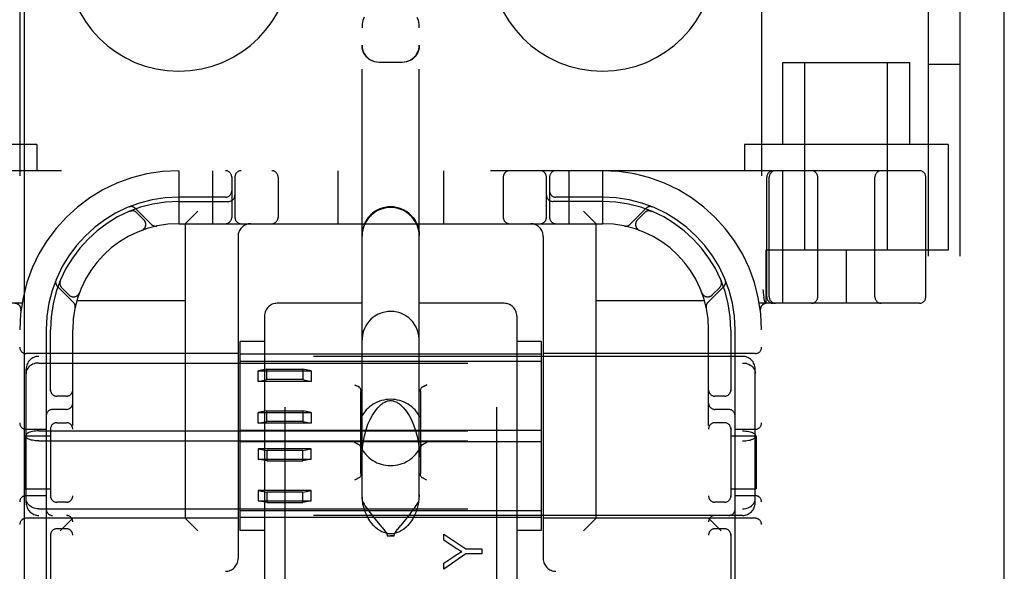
# Model space of a CAD drawing. Header units: inches. Extents: x 0 to 184, y 0 to 119.
# Tile 52 of 116: x 81.46 to 83.79, y 45.51 to 46.81. Entities that reach past the tile are written whole.
import ezdxf

# ---------------------------------------------------------------- set-up
doc = ezdxf.new("R2010")
doc.units = ezdxf.units.IN
doc.header["$LTSCALE"] = 10.121375
doc.header["$MEASUREMENT"] = 0
doc.linetypes.add('HIDDEN', pattern=[0.2, 0.1, -0.1])
doc.layers.get('0').update_dxf_attribs({"linetype": 'CONTINUOUS'})
doc.layers.add('DEFAULT_2', color=8, linetype='HIDDEN')
doc.layers.add('DOOR_ASSEMBLY', color=7, linetype='CONTINUOUS')

msp = doc.modelspace()

# ---------------------------------------------------------------- linework, layer by layer
at = {"color": 3, "linetype": 'Continuous'}
msp.add_line((83.786, 11.0556), (83.786, 78.8476), dxfattribs=at)
at = {"layer": 'DEFAULT_2', "color": 8, "linetype": 'HIDDEN'}
for p, q in [((82.0883, 47.9188), (82.0883, 42.4183)), ((82.5883, 47.9188), (82.5883, 42.4183)), ((83.607, 42.2016), (83.607, 47.7016)), ((83.682, 42.2016), (83.682, 47.7016)), ((81.4633, 47.4516), (81.4633, 42.4516)), ((83.2133, 47.4516), (83.2133, 42.4516)), ((82.2708, 45.6786), (82.2708, 46.7882)), ((82.4058, 45.6786), (82.4058, 46.7882)), ((82.3108, 46.7075), (82.3658, 46.7075)), ((83.2633, 46.7066), (83.5633, 46.7066)), ((83.2633, 46.5136), (83.2633, 46.7066)), ((83.3158, 46.2641), (83.3158, 46.7066)), ((83.5108, 46.2641), (83.5108, 46.7066)), ((83.5633, 46.5136), (83.5633, 46.7066)), ((83.682, 46.7016), (83.607, 46.7016)), ((81.5033, 46.5136), (81.0233, 46.5136)), ((81.5033, 46.5136), (81.5033, 46.4516)), ((83.6533, 46.5136), (83.1733, 46.5136)), ((83.1733, 46.5136), (83.1733, 46.4516)), ((83.6533, 46.5136), (83.6533, 46.2641)), ((83.5858, 46.4516), (81.0908, 46.4516)), ((81.8383, 46.4516), (81.8383, 46.3266)), ((81.9183, 46.4516), (81.9183, 46.3266)), ((81.9633, 46.4366), (81.9633, 46.3416)), ((81.9708, 46.4366), (81.9708, 46.3416)), ((82.0727, 46.4366), (82.0727, 46.3416)), ((82.2133, 46.4516), (82.2133, 46.3266)), ((82.4633, 46.4516), (82.4633, 46.3266)), ((82.6039, 46.4366), (82.6039, 46.3416)), ((82.7058, 46.3416), (82.7058, 46.4366)), ((82.7133, 46.4366), (82.7133, 46.3416)), ((82.7583, 46.4516), (82.7583, 46.3266)), ((82.8383, 46.4516), (82.8383, 46.3266)), ((83.2258, 46.1541), (83.2258, 46.4366)), ((83.2314, 46.1541), (83.2314, 46.4366)), ((83.2635, 46.1391), (83.2635, 46.4516)), ((83.3458, 46.1541), (83.3458, 46.4366)), ((83.4808, 46.1541), (83.4808, 46.4366)), ((83.6008, 46.1541), (83.6008, 46.4366)), ((81.9483, 46.3891), (81.8383, 46.3891)), ((81.8383, 46.3791), (81.9558, 46.3791)), ((82.8383, 46.3791), (82.7208, 46.3791)), ((82.8383, 46.3891), (82.7283, 46.3891)), ((81.7241, 46.3567), (81.7227, 46.3561)), ((81.7227, 46.3561), (81.7227, 46.3561)), ((81.7227, 46.3561), (81.7227, 46.3561)), ((81.7736, 46.3252), (81.736, 46.3628)), ((81.7562, 46.3355), (81.7388, 46.3528)), ((81.8533, 46.3266), (81.8833, 46.3566)), ((82.8233, 46.3266), (82.7933, 46.3566)), ((82.9406, 46.3628), (82.903, 46.3252)), ((82.9377, 46.3528), (82.9204, 46.3355)), ((82.9539, 46.3561), (82.9525, 46.3567)), ((81.8383, 46.3266), (82.8383, 46.3266)), ((81.8533, 46.3266), (81.8533, 45.6326)), ((82.8233, 45.6326), (82.8233, 46.3266)), ((81.7512, 46.3109), (81.7508, 46.3108)), ((81.7512, 46.3109), (81.7514, 46.311)), ((81.9783, 46.2966), (81.9783, 45.5376)), ((82.6983, 46.2966), (82.6983, 45.5376)), ((82.9251, 46.311), (82.9254, 46.3109)), ((82.9257, 46.3108), (82.9254, 46.3109)), ((83.6533, 46.2641), (83.2233, 46.2641)), ((83.2233, 46.2641), (83.2233, 46.1391)), ((83.4133, 46.2641), (83.4133, 46.1391)), ((81.5587, 46.1922), (81.5582, 46.1908)), ((83.1184, 46.1908), (83.1178, 46.1922)), ((83.1178, 46.1922), (83.1178, 46.1922)), ((81.5521, 46.1789), (81.5897, 46.1413)), ((81.5621, 46.176), (81.5794, 46.1587)), ((81.6038, 46.1634), (81.6039, 46.1637)), ((81.6041, 46.164), (81.6039, 46.1637)), ((83.0726, 46.1637), (83.0725, 46.164)), ((83.0726, 46.1637), (83.0727, 46.1634)), ((83.0869, 46.1413), (83.1245, 46.1789)), ((83.0971, 46.1587), (83.1145, 46.176)), ((81.4685, 46.1391), (81.0908, 46.1391)), ((81.598, 46.1456), (81.8533, 46.1456)), ((82.2708, 46.1391), (82.0708, 46.1391)), ((82.6058, 46.1391), (82.4058, 46.1391)), ((82.8233, 46.1456), (83.0786, 46.1456)), ((83.5858, 46.1391), (83.208, 46.1391)), ((83.2185, 46.1537), (83.2186, 46.1532)), ((83.222, 46.1387), (83.2186, 46.1532)), ((81.4661, 46.1223), (81.4661, 46.1223)), ((83.2105, 46.1223), (83.2105, 46.1223)), ((83.2105, 46.1223), (83.2105, 46.1223)), ((82.0408, 46.109), (82.0408, 45.427)), ((82.6358, 46.109), (82.6358, 45.427)), ((81.5258, 46.0766), (81.5258, 45.4666)), ((81.5358, 45.9324), (81.5358, 46.0766)), ((81.5883, 43.8266), (81.5883, 46.0766)), ((83.0883, 43.8266), (83.0883, 46.0766)), ((83.1408, 46.0766), (83.1408, 45.9324)), ((83.1508, 45.4666), (83.1508, 46.0766)), ((82.0408, 46.0493), (81.9833, 46.0493)), ((81.9833, 45.6038), (81.9833, 46.0493)), ((82.6933, 46.0493), (82.6358, 46.0493)), ((82.6933, 46.0493), (82.6933, 45.6038)), ((81.9783, 46.0206), (81.4783, 46.0206)), ((82.6933, 46.0191), (81.9833, 46.0191)), ((83.1983, 46.0206), (82.6983, 46.0206)), ((83.1683, 46.0141), (81.5083, 46.0141)), ((81.5083, 45.9984), (83.1683, 45.9984)), ((81.9833, 46.0024), (82.6933, 46.0024)), ((81.4783, 45.6692), (81.4783, 45.984)), ((82.0458, 45.9838), (82.0258, 45.9798)), ((82.0258, 45.9798), (82.1508, 45.9798)), ((82.0258, 45.9552), (82.0258, 45.9798)), ((82.0458, 45.9838), (82.1308, 45.9838)), ((82.0458, 45.9592), (82.0458, 45.9838)), ((82.1508, 45.9798), (82.1308, 45.9838)), ((82.1308, 45.9838), (82.1308, 45.9592)), ((82.1508, 45.9798), (82.1508, 45.9552)), ((83.1983, 45.6692), (83.1983, 45.984)), ((82.0258, 45.9552), (82.0458, 45.9592)), ((82.1508, 45.9552), (82.0258, 45.9552)), ((82.1308, 45.9592), (82.0458, 45.9592)), ((82.1308, 45.9592), (82.1508, 45.9552)), ((82.2533, 45.9469), (82.2563, 45.9453)), ((82.2617, 45.9426), (82.2639, 45.9415)), ((82.2652, 45.9405), (82.2639, 45.9415)), ((82.2652, 45.9405), (82.2664, 45.9392)), ((82.2683, 45.7379), (82.2683, 45.9316)), ((82.4083, 45.9316), (82.4083, 45.7379)), ((82.4094, 45.9377), (82.4088, 45.9358)), ((82.4094, 45.9377), (82.4102, 45.9392)), ((81.5733, 45.9203), (81.5508, 45.9203)), ((83.1258, 45.9203), (83.1033, 45.9203)), ((81.5733, 45.8891), (81.5408, 45.8891)), ((82.0458, 45.8855), (82.0258, 45.8815)), ((82.0258, 45.8815), (82.1508, 45.8815)), ((82.0258, 45.8569), (82.0258, 45.8815)), ((82.0458, 45.8855), (82.1308, 45.8855)), ((82.0458, 45.8609), (82.0458, 45.8855)), ((82.1508, 45.8815), (82.1308, 45.8855)), ((82.1308, 45.8855), (82.1308, 45.8609)), ((82.1508, 45.8815), (82.1508, 45.8569)), ((83.1358, 45.8891), (83.1033, 45.8891)), ((81.5508, 45.8578), (81.5733, 45.8578)), ((82.0258, 45.8569), (82.0458, 45.8609)), ((82.1508, 45.8569), (82.0258, 45.8569)), ((82.1308, 45.8609), (82.0458, 45.8609)), ((82.1308, 45.8609), (82.1508, 45.8569)), ((83.1258, 45.8578), (83.1033, 45.8578)), ((81.4783, 45.8422), (81.5258, 45.8422)), ((81.5083, 45.8383), (83.1683, 45.8383)), ((81.5358, 45.8458), (81.5358, 45.6824)), ((81.9833, 45.84), (82.6933, 45.84)), ((83.1408, 45.8458), (83.1408, 45.6824)), ((83.1508, 45.8422), (83.1983, 45.8422)), ((81.4763, 45.8266), (81.5358, 45.8266)), ((81.4763, 45.8266), (81.4763, 45.7016)), ((81.5083, 45.8149), (83.1683, 45.8149)), ((81.9833, 45.8132), (82.6933, 45.8132)), ((83.1408, 45.8266), (83.2003, 45.8266)), ((83.2003, 45.8266), (83.2003, 45.7016)), ((82.1508, 45.7963), (82.0258, 45.7963)), ((82.0258, 45.7963), (82.0458, 45.7922)), ((82.0258, 45.7963), (82.0258, 45.7717)), ((82.1308, 45.7922), (82.0458, 45.7922)), ((82.0458, 45.7922), (82.0458, 45.7677)), ((82.1308, 45.7922), (82.1508, 45.7963)), ((82.1308, 45.7677), (82.1308, 45.7922)), ((82.1508, 45.7717), (82.1508, 45.7963)), ((82.0258, 45.7717), (82.1508, 45.7717)), ((82.0458, 45.7677), (82.0258, 45.7717)), ((82.0458, 45.7677), (82.1308, 45.7677)), ((82.1508, 45.7717), (82.1308, 45.7677)), ((81.4763, 45.7016), (81.5358, 45.7016)), ((82.1508, 45.698), (82.0258, 45.698)), ((82.0258, 45.698), (82.0458, 45.6939)), ((82.0258, 45.698), (82.0258, 45.6734)), ((82.1308, 45.6939), (82.0458, 45.6939)), ((82.0458, 45.6939), (82.0458, 45.6694)), ((82.1308, 45.6939), (82.1508, 45.698)), ((82.1308, 45.6694), (82.1308, 45.6939)), ((82.1508, 45.6734), (82.1508, 45.698)), ((83.1408, 45.7016), (83.2003, 45.7016)), ((81.4783, 45.686), (81.5258, 45.686)), ((81.5733, 45.6703), (81.5508, 45.6703)), ((82.0258, 45.6734), (82.1508, 45.6734)), ((82.0458, 45.6694), (82.0258, 45.6734)), ((82.0458, 45.6694), (82.1308, 45.6694)), ((82.1508, 45.6734), (82.1308, 45.6694)), ((83.1258, 45.6703), (83.1033, 45.6703)), ((83.1508, 45.686), (83.1983, 45.686)), ((81.5083, 45.6547), (83.1683, 45.6547)), ((81.9833, 45.6507), (82.6933, 45.6507)), ((81.9783, 45.6326), (81.4783, 45.6326)), ((83.1683, 45.6391), (81.5083, 45.6391)), ((81.5883, 45.6326), (81.5583, 45.6026)), ((81.8533, 45.6326), (81.8833, 45.6026)), ((82.6933, 45.6341), (81.9833, 45.6341)), ((82.3059, 45.6255), (82.3168, 45.6125)), ((82.3703, 45.625), (82.3749, 45.6306)), ((83.1983, 45.6326), (82.6983, 45.6326)), ((82.8233, 45.6326), (82.7933, 45.6026)), ((83.0883, 45.6326), (83.1183, 45.6026)), ((81.5733, 45.6078), (81.5508, 45.6078)), ((82.0408, 45.6038), (81.9833, 45.6038)), ((82.6933, 45.6038), (82.6358, 45.6038)), ((83.1258, 45.6078), (83.1033, 45.6078)), ((81.5358, 45.5958), (81.5358, 45.4666)), ((82.3301, 45.5913), (82.3465, 45.5913)), ((82.4635, 45.5952), (82.5154, 45.5606)), ((82.4635, 45.5808), (82.4635, 45.5952)), ((82.4906, 45.563), (82.4635, 45.5808)), ((83.1408, 45.5958), (83.1408, 45.4666)), ((82.5154, 45.5606), (82.5535, 45.5606)), ((82.5535, 45.5606), (82.5535, 45.5487)), ((82.5154, 45.5487), (82.4635, 45.5127)), ((82.4635, 45.5266), (82.49, 45.544)), ((82.5535, 45.5487), (82.5154, 45.5487)), ((82.4635, 45.5127), (82.4635, 45.5266))]:
    msp.add_line(p, q, dxfattribs=at)
for points in [[(82.2755, 46.813), (82.273, 46.8053), (82.2714, 46.797), (82.2708, 46.7882)], [(82.4058, 46.7882), (82.4052, 46.797), (82.4036, 46.8053), (82.4011, 46.8129)], [(82.2708, 46.7475), (82.2711, 46.7423), (82.2721, 46.7372), (82.2738, 46.7322), (82.2761, 46.7275), (82.2791, 46.7232), (82.2825, 46.7192), (82.2864, 46.7158), (82.2908, 46.7129), (82.2955, 46.7106), (82.3004, 46.7089), (82.3056, 46.7079), (82.3108, 46.7075)], [(82.3108, 46.7069), (82.3061, 46.7071), (82.3013, 46.7079), (82.2967, 46.7094), (82.2921, 46.7114), (82.2878, 46.714), (82.2838, 46.7172), (82.2801, 46.7209), (82.277, 46.7252), (82.2744, 46.73), (82.2724, 46.7351), (82.2712, 46.7406), (82.2708, 46.7464)], [(82.3658, 46.7075), (82.371, 46.7079), (82.3761, 46.7089), (82.3811, 46.7106), (82.3858, 46.7129), (82.3901, 46.7158), (82.3941, 46.7192), (82.3975, 46.7232), (82.4004, 46.7275), (82.4027, 46.7322), (82.4044, 46.7372), (82.4054, 46.7423), (82.4058, 46.7475)], [(82.4058, 46.7464), (82.4054, 46.7406), (82.4041, 46.7351), (82.4022, 46.73), (82.3996, 46.7252), (82.3964, 46.7209), (82.3928, 46.7172), (82.3887, 46.714), (82.3844, 46.7114), (82.3799, 46.7094), (82.3752, 46.7079), (82.3705, 46.7071), (82.3658, 46.7069)], [(82.3383, 46.3666), (82.3295, 46.366), (82.3208, 46.3643), (82.3125, 46.3614), (82.3045, 46.3575), (82.2972, 46.3526), (82.2906, 46.3468), (82.2847, 46.3402), (82.2798, 46.3328), (82.2759, 46.3249), (82.2731, 46.3165), (82.2714, 46.3079), (82.2708, 46.2991)], [(82.3383, 46.3666), (82.3471, 46.366), (82.3558, 46.3643), (82.3641, 46.3614), (82.372, 46.3575), (82.3794, 46.3526), (82.386, 46.3468), (82.3918, 46.3402), (82.3967, 46.3328), (82.4006, 46.3249), (82.4035, 46.3165), (82.4052, 46.3079), (82.4058, 46.2991)], [(81.7227, 46.3561), (81.7228, 46.3562), (81.7229, 46.3562), (81.723, 46.3563), (81.7232, 46.3563), (81.7234, 46.3564), (81.7236, 46.3565), (81.7238, 46.3565), (81.724, 46.3566), (81.7242, 46.3567), (81.7245, 46.3567), (81.7247, 46.3568), (81.7249, 46.3568), (81.7252, 46.3569), (81.7254, 46.3569), (81.7257, 46.357), (81.7259, 46.357), (81.7262, 46.3571), (81.7264, 46.3571), (81.7266, 46.3571)], [(82.3383, 46.3646), (82.3334, 46.3645), (82.3287, 46.364), (82.3242, 46.3632), (82.32, 46.3621), (82.3162, 46.3609), (82.3128, 46.3596), (82.3097, 46.3583), (82.3068, 46.3568), (82.3041, 46.3553), (82.3015, 46.3537), (82.299, 46.352), (82.2967, 46.3502), (82.2944, 46.3484), (82.2923, 46.3465), (82.2904, 46.3446), (82.2885, 46.3427), (82.2868, 46.3407), (82.2851, 46.3387), (82.2836, 46.3366), (82.2821, 46.3344), (82.2807, 46.3322), (82.2793, 46.3298), (82.2779, 46.3272), (82.2767, 46.3246), (82.2755, 46.3217), (82.2744, 46.3187), (82.2734, 46.3155), (82.2725, 46.3121), (82.2718, 46.3086), (82.2713, 46.3049), (82.2709, 46.301), (82.2708, 46.297)], [(82.4058, 46.297), (82.4055, 46.3034), (82.4046, 46.3095), (82.4032, 46.3153), (82.4014, 46.3208), (82.3993, 46.326), (82.3967, 46.3308), (82.3939, 46.3353), (82.3907, 46.3396), (82.3873, 46.3435), (82.3836, 46.3471), (82.3797, 46.3504), (82.3757, 46.3533), (82.3714, 46.3559), (82.3671, 46.3582), (82.3626, 46.3601), (82.3579, 46.3617), (82.353, 46.363), (82.3481, 46.3639), (82.3431, 46.3645), (82.3383, 46.3646)], [(82.9501, 46.3571), (82.9502, 46.3571), (82.9506, 46.357), (82.9509, 46.357), (82.9513, 46.3569), (82.9516, 46.3568), (82.9519, 46.3568), (82.9522, 46.3567), (82.9525, 46.3566), (82.9528, 46.3565), (82.9531, 46.3564), (82.9533, 46.3563), (82.9535, 46.3563), (82.9537, 46.3562), (82.9538, 46.3562)], [(82.9538, 46.3562), (82.9538, 46.3561), (82.9538, 46.3561)], [(81.5578, 46.1884), (81.5578, 46.1885), (81.5578, 46.1889), (81.5579, 46.1892), (81.558, 46.1896), (81.558, 46.1899), (81.5581, 46.1902), (81.5582, 46.1905), (81.5583, 46.1908), (81.5584, 46.1911), (81.5585, 46.1914), (81.5585, 46.1916), (81.5586, 46.1919), (81.5587, 46.192), (81.5587, 46.1921)], [(81.5587, 46.1921), (81.5587, 46.1921), (81.5587, 46.1922)], [(83.1178, 46.1922), (83.1179, 46.1921), (83.1179, 46.192), (83.1179, 46.1919), (83.118, 46.1916), (83.1181, 46.1914), (83.1182, 46.1912), (83.1183, 46.1909), (83.1183, 46.1907), (83.1184, 46.1904), (83.1185, 46.1902), (83.1185, 46.1899), (83.1186, 46.1896), (83.1186, 46.1893), (83.1187, 46.1891), (83.1187, 46.1888), (83.1188, 46.1885), (83.1188, 46.1883)], [(83.2164, 46.172), (83.217, 46.1676), (83.2175, 46.1631), (83.218, 46.1585), (83.2185, 46.1537)], [(82.3383, 46.12), (82.3349, 46.1199), (82.3316, 46.1197), (82.3282, 46.1192), (82.3248, 46.1186), (82.3211, 46.1178), (82.3173, 46.1167), (82.3133, 46.1152), (82.3092, 46.1134), (82.3049, 46.1112), (82.3006, 46.1085), (82.2962, 46.1053), (82.2918, 46.1015), (82.2876, 46.0971), (82.2836, 46.0921), (82.2798, 46.0862), (82.2765, 46.0796), (82.2737, 46.0723), (82.2718, 46.0644), (82.2709, 46.0561), (82.2708, 46.0525)], [(82.4058, 46.0525), (82.4056, 46.0574), (82.4043, 46.0664), (82.402, 46.0749), (82.3987, 46.0826), (82.3948, 46.0894), (82.3905, 46.0952), (82.3859, 46.1003), (82.3812, 46.1046), (82.3764, 46.1082), (82.3716, 46.1112), (82.3668, 46.1137), (82.3621, 46.1156), (82.3577, 46.1172), (82.3534, 46.1183), (82.3494, 46.1191), (82.3456, 46.1196), (82.342, 46.1199), (82.3383, 46.12)], [(81.5083, 45.9984), (81.5045, 45.9982), (81.5007, 45.9977), (81.497, 45.9967), (81.4935, 45.9953), (81.4903, 45.9936), (81.4873, 45.9915), (81.4847, 45.9892), (81.4824, 45.9865), (81.4807, 45.9836), (81.4793, 45.9805), (81.4786, 45.9773), (81.4783, 45.974)], [(83.1683, 45.9984), (83.1721, 45.9982), (83.1759, 45.9977), (83.1795, 45.9967), (83.183, 45.9953), (83.1863, 45.9936), (83.1893, 45.9915), (83.1919, 45.9892), (83.1941, 45.9865), (83.1959, 45.9836), (83.1972, 45.9805), (83.198, 45.9773), (83.1983, 45.974)], [(82.2639, 45.9415), (82.2617, 45.9427), (82.2591, 45.9439), (82.2563, 45.9454)], [(82.2682, 45.9338), (82.2678, 45.9358), (82.2672, 45.9377), (82.2663, 45.9392)], [(82.2678, 45.9358), (82.2682, 45.9338), (82.2683, 45.9316)], [(82.4083, 45.9316), (82.4084, 45.9338), (82.4088, 45.9358)], [(82.4127, 45.9415), (82.4113, 45.9405), (82.4102, 45.9392)], [(82.4127, 45.9415), (82.4149, 45.9427), (82.4175, 45.9439), (82.4203, 45.9454), (82.4233, 45.9469)], [(82.4233, 45.9469), (82.4203, 45.9453), (82.4175, 45.9439), (82.4149, 45.9426)], [(82.3124, 45.8974), (82.3146, 45.8994), (82.3167, 45.9012), (82.3188, 45.9028), (82.3209, 45.9042), (82.3229, 45.9054), (82.3249, 45.9065), (82.3269, 45.9075), (82.3289, 45.9083), (82.3311, 45.909), (82.3332, 45.9095), (82.3354, 45.9099), (82.3376, 45.9101), (82.3383, 45.9101)], [(82.3383, 45.9101), (82.3391, 45.91), (82.3415, 45.9099), (82.3439, 45.9094), (82.3461, 45.9088), (82.3483, 45.908), (82.3505, 45.9071), (82.3526, 45.906), (82.3547, 45.9048), (82.3567, 45.9035), (82.3588, 45.902), (82.3607, 45.9005), (82.3627, 45.8988), (82.3642, 45.8974)], [(82.2708, 45.7775), (82.2713, 45.7931), (82.2733, 45.811), (82.2763, 45.8269), (82.2802, 45.8412), (82.2847, 45.854), (82.2898, 45.8655), (82.2954, 45.8757), (82.3014, 45.8848), (82.3078, 45.8927), (82.3124, 45.8974)], [(82.3642, 45.8974), (82.3689, 45.8926), (82.3756, 45.8842), (82.3818, 45.8747), (82.3874, 45.8641), (82.3925, 45.8524), (82.3969, 45.8395), (82.4007, 45.825), (82.4036, 45.8091), (82.4053, 45.792), (82.4058, 45.7775)], [(81.5083, 45.8383), (81.5045, 45.8382), (81.5007, 45.8379), (81.497, 45.8375), (81.4935, 45.837), (81.4903, 45.8362), (81.4873, 45.8354), (81.4847, 45.8344), (81.4824, 45.8333), (81.4807, 45.8321), (81.4793, 45.8309), (81.4786, 45.8296), (81.4783, 45.8283)], [(83.1683, 45.8383), (83.1721, 45.8382), (83.1759, 45.8379), (83.1795, 45.8375), (83.183, 45.837), (83.1863, 45.8362), (83.1893, 45.8354), (83.1919, 45.8344), (83.1941, 45.8333), (83.1959, 45.8321), (83.1972, 45.8309), (83.198, 45.8296), (83.1983, 45.8283)], [(81.5083, 45.8149), (81.5045, 45.815), (81.5007, 45.8152), (81.497, 45.8156), (81.4935, 45.8162), (81.4903, 45.8169), (81.4873, 45.8178), (81.4847, 45.8188), (81.4824, 45.8199), (81.4807, 45.8211), (81.4793, 45.8223), (81.4786, 45.8236), (81.4783, 45.8249)], [(82.2674, 45.8016), (82.2661, 45.8035), (82.2643, 45.8052), (82.262, 45.8067), (82.2593, 45.8081), (82.2563, 45.8096), (82.2533, 45.8111)], [(82.4233, 45.8111), (82.4202, 45.8096), (82.4173, 45.8081), (82.4146, 45.8067), (82.4122, 45.8052), (82.4104, 45.8035), (82.4091, 45.8016)], [(83.1683, 45.8149), (83.1721, 45.815), (83.1759, 45.8152), (83.1795, 45.8156), (83.183, 45.8162), (83.1863, 45.8169), (83.1893, 45.8178), (83.1919, 45.8188), (83.1941, 45.8199), (83.1959, 45.8211), (83.1972, 45.8223), (83.198, 45.8236), (83.1983, 45.8249)], [(82.2639, 45.728), (82.2617, 45.7268), (82.2591, 45.7255), (82.2563, 45.7241), (82.2533, 45.7226)], [(82.2683, 45.7379), (82.2682, 45.7356), (82.2678, 45.7336), (82.2672, 45.7318), (82.2663, 45.7302), (82.2652, 45.729), (82.2639, 45.728)], [(82.4127, 45.728), (82.4113, 45.729), (82.4102, 45.7302), (82.4094, 45.7318), (82.4088, 45.7336), (82.4084, 45.7356), (82.4083, 45.7379)], [(82.4233, 45.7226), (82.4203, 45.7241), (82.4175, 45.7255), (82.4149, 45.7268), (82.4127, 45.728)], [(81.5083, 45.6547), (81.5045, 45.6549), (81.5007, 45.6555), (81.497, 45.6565), (81.4935, 45.6579), (81.4903, 45.6596), (81.4873, 45.6616), (81.4847, 45.664), (81.4824, 45.6667), (81.4807, 45.6696), (81.4793, 45.6727), (81.4786, 45.6759), (81.4783, 45.6792)], [(82.4058, 45.688), (82.405, 45.6764), (82.4035, 45.6658), (82.4012, 45.6562), (82.3982, 45.6475), (82.3949, 45.6397), (82.3912, 45.6326), (82.3872, 45.6262), (82.383, 45.6205), (82.3785, 45.6154), (82.3739, 45.6109), (82.3691, 45.6069), (82.3642, 45.6036), (82.359, 45.6008), (82.3538, 45.5986), (82.3486, 45.5971), (82.3434, 45.5962), (82.3383, 45.5959), (82.3332, 45.5962), (82.328, 45.5971), (82.3227, 45.5986), (82.3175, 45.6008), (82.3124, 45.6036), (82.3075, 45.6069), (82.3027, 45.6109), (82.298, 45.6154), (82.2936, 45.6205), (82.2894, 45.6262), (82.2854, 45.6326), (82.2817, 45.6397), (82.2783, 45.6475), (82.2754, 45.6562), (82.273, 45.6658), (82.2715, 45.6764), (82.2708, 45.688)], [(82.2708, 45.6786), (82.2712, 45.6761), (82.2722, 45.673), (82.2738, 45.6694), (82.276, 45.6655), (82.2785, 45.6614), (82.2812, 45.6573), (82.2841, 45.6531), (82.2871, 45.6491), (82.29, 45.6453), (82.2928, 45.6416), (82.2956, 45.638), (82.2983, 45.6347), (82.3009, 45.6315), (82.3059, 45.6255)], [(82.3749, 45.6306), (82.3774, 45.6336), (82.3799, 45.6368), (82.3825, 45.64), (82.3851, 45.6434), (82.3878, 45.6469), (82.3906, 45.6506), (82.3934, 45.6544), (82.3961, 45.6583), (82.3986, 45.6623), (82.401, 45.6661), (82.4029, 45.6698), (82.4045, 45.6732), (82.4054, 45.6762), (82.4058, 45.6786)], [(83.1683, 45.6547), (83.1721, 45.6549), (83.1759, 45.6555), (83.1795, 45.6565), (83.183, 45.6579), (83.1863, 45.6596), (83.1893, 45.6616), (83.1919, 45.664), (83.1941, 45.6667), (83.1959, 45.6696), (83.1972, 45.6727), (83.198, 45.6759), (83.1983, 45.6792)], [(82.3582, 45.6106), (82.3619, 45.6151), (82.3639, 45.6174), (82.3703, 45.625)], [(82.3168, 45.6125), (82.3188, 45.6102), (82.3206, 45.6079), (82.3224, 45.6057), (82.324, 45.6036), (82.3255, 45.6016), (82.3269, 45.5996), (82.3281, 45.5976), (82.3291, 45.5956), (82.3298, 45.5935), (82.3301, 45.5913)], [(82.3465, 45.5913), (82.3467, 45.5933), (82.3473, 45.5952), (82.3481, 45.597), (82.3492, 45.5989), (82.3504, 45.6008), (82.3518, 45.6026), (82.3532, 45.6045), (82.3548, 45.6065), (82.3565, 45.6085), (82.3582, 45.6106)], [(82.3301, 45.5913), (82.3321, 45.5913), (82.3342, 45.5913), (82.3362, 45.5912), (82.3383, 45.5912)], [(82.3465, 45.5913), (82.3445, 45.5913), (82.3424, 45.5913), (82.3404, 45.5912), (82.3383, 45.5912)], [(82.49, 45.544), (82.4929, 45.546), (82.4957, 45.5478), (82.4984, 45.5494), (82.501, 45.551), (82.5035, 45.5525), (82.5059, 45.5539)], [(82.5059, 45.5539), (82.5033, 45.5553), (82.5007, 45.5568), (82.4982, 45.5583), (82.4956, 45.5599), (82.4931, 45.5614), (82.4906, 45.563)]]:
    msp.add_lwpolyline(points, dxfattribs=at)
for centre, radius, start, end in [((81.8383, 46.9516), 0.2656, 180, 360), ((82.8383, 46.9516), 0.2656, 180, 360), ((81.8383, 46.0766), 0.375, 90, 180), ((81.9483, 46.4366), 0.015, 0, 90), ((81.9858, 46.4366), 0.015, 90, 180), ((82.0577, 46.4366), 0.015, 0, 90), ((82.6189, 46.4366), 0.015, 90, 180), ((82.6908, 46.4366), 0.015, 0, 90), ((82.7283, 46.4366), 0.015, 90, 180), ((82.8383, 46.0766), 0.375, 0, 90), ((83.2408, 46.4366), 0.015, 90, 180), ((83.2464, 46.4366), 0.015, 90, 180), ((83.3308, 46.4366), 0.015, 0, 90), ((83.4958, 46.4366), 0.015, 90, 180), ((83.5858, 46.4366), 0.015, 0, 90), ((81.9483, 46.4041), 0.015, 270, 360), ((81.9558, 46.3941), 0.015, 270, 360), ((82.7208, 46.3941), 0.015, 180, 270), ((82.7283, 46.4041), 0.015, 180, 270), ((81.8383, 46.0766), 0.3125, 90, 180), ((81.8383, 46.0766), 0.3025, 90, 180), ((81.7257, 46.3525), 0.0145, 45, 112.1958), ((82.3383, 46.2991), 0.0675, 0, 180), ((82.8383, 46.0766), 0.3125, 0, 90), ((82.8383, 46.0766), 0.3025, 0, 90), ((82.9509, 46.3525), 0.0145, 67.8042, 135), ((81.7282, 46.3422), 0.015, 45, 112.5046), ((82.9483, 46.3422), 0.015, 67.4954, 135), ((81.8383, 46.0766), 0.25, 90, 180), ((81.7456, 46.3248), 0.015, 290.4747, 45), ((81.7838, 46.3354), 0.0145, 225, 281.8855), ((81.9483, 46.3416), 0.015, 270, 360), ((81.9858, 46.3416), 0.015, 180, 270), ((82.0083, 46.2966), 0.03, 90, 180), ((82.0577, 46.3416), 0.015, 270, 360), ((82.6189, 46.3416), 0.015, 180, 270), ((82.6683, 46.2966), 0.03, 0, 90), ((82.6908, 46.3416), 0.015, 270, 360), ((82.7283, 46.3416), 0.015, 180, 270), ((82.8383, 46.0766), 0.25, 0, 90), ((82.8928, 46.3354), 0.0145, 258.1145, 315), ((82.931, 46.3248), 0.015, 135, 249.5253), ((81.5624, 46.1892), 0.0145, 157.8042, 225), ((81.5727, 46.1866), 0.015, 157.4954, 225), ((83.1039, 46.1866), 0.015, 315, 22.5046), ((83.1142, 46.1892), 0.0145, 315, 22.1958), ((81.59, 46.1693), 0.015, 225, 339.5253), ((83.0865, 46.1693), 0.015, 200.4747, 315), ((81.4512, 46.1241), 0.015, 353.0043, 90), ((81.5795, 46.1311), 0.0145, 348.1145, 45), ((82.0708, 46.1091), 0.03, 90, 180), ((82.6058, 46.1091), 0.03, 0, 90), ((83.0971, 46.1311), 0.0145, 135, 191.8855), ((83.2254, 46.1241), 0.015, 90, 186.9957), ((83.2408, 46.1541), 0.015, 180, 270), ((83.2464, 46.1541), 0.015, 180, 270), ((83.3308, 46.1541), 0.015, 270, 360), ((83.4958, 46.1541), 0.015, 180, 270), ((83.5858, 46.1541), 0.015, 270, 360), ((81.4783, 46.0356), 0.015, 180, 270), ((83.1983, 46.0356), 0.015, 270, 360), ((81.5083, 45.9841), 0.03, 90, 180), ((83.1683, 45.9841), 0.03, 0, 90), ((81.5508, 45.9353), 0.015, 180, 270), ((81.5733, 45.9353), 0.015, 270, 0), ((83.1033, 45.9353), 0.015, 180, 270), ((83.1258, 45.9353), 0.015, 270, 0), ((81.5733, 45.9041), 0.015, 270, 360), ((82.3383, 45.8347), 0.0782, 26.6531, 153.346), ((83.1033, 45.9041), 0.015, 180, 270), ((81.5408, 45.8741), 0.015, 90, 180), ((83.1358, 45.8741), 0.015, 0, 90), ((81.4783, 45.8572), 0.015, 180, 270), ((81.5508, 45.8428), 0.015, 90, 180), ((81.5733, 45.8428), 0.015, 0, 90), ((83.1033, 45.8428), 0.015, 90, 180), ((83.1258, 45.8428), 0.015, 0, 90), ((83.1983, 45.8572), 0.015, 270, 360), ((82.3383, 45.8347), 0.0782, 205.0474, 334.9526), ((81.4783, 45.671), 0.015, 90, 180), ((81.5508, 45.6853), 0.015, 180, 270), ((81.5733, 45.6853), 0.015, 270, 360), ((83.1033, 45.6853), 0.015, 180, 270), ((83.1258, 45.6853), 0.015, 270, 0), ((83.1983, 45.671), 0.015, 0, 90), ((81.5083, 45.6691), 0.03, 180, 270), ((81.5408, 45.6541), 0.015, 180, 270), ((83.1358, 45.6541), 0.015, 270, 360), ((83.1683, 45.6691), 0.03, 270, 360), ((81.4783, 45.6176), 0.015, 90, 180), ((81.5733, 45.6241), 0.015, 0, 90), ((83.1033, 45.6241), 0.015, 90, 180), ((83.1983, 45.6176), 0.015, 0, 90), ((81.5508, 45.5928), 0.015, 90, 180), ((81.5733, 45.5928), 0.015, 0, 90), ((83.1033, 45.5928), 0.015, 90, 180), ((83.1258, 45.5928), 0.015, 0, 90), ((81.9483, 45.5376), 0.03, 270, 360), ((82.7283, 45.5376), 0.03, 180, 270)]:
    msp.add_arc(centre, radius, start, end, dxfattribs=at)
msp.add_ellipse((82.3383, 46.7063), major_axis=(0.0675, 0), ratio=0.009135, start_param=7.434368, end_param=8.273595, dxfattribs=at)
at = {"layer": 'DOOR_ASSEMBLY', "color": 3, "linetype": 'Continuous'}
msp.add_line((81.4735, 76.0976), (81.4735, 13.8056), dxfattribs=at)

doc.saveas('drawing.dxf')
